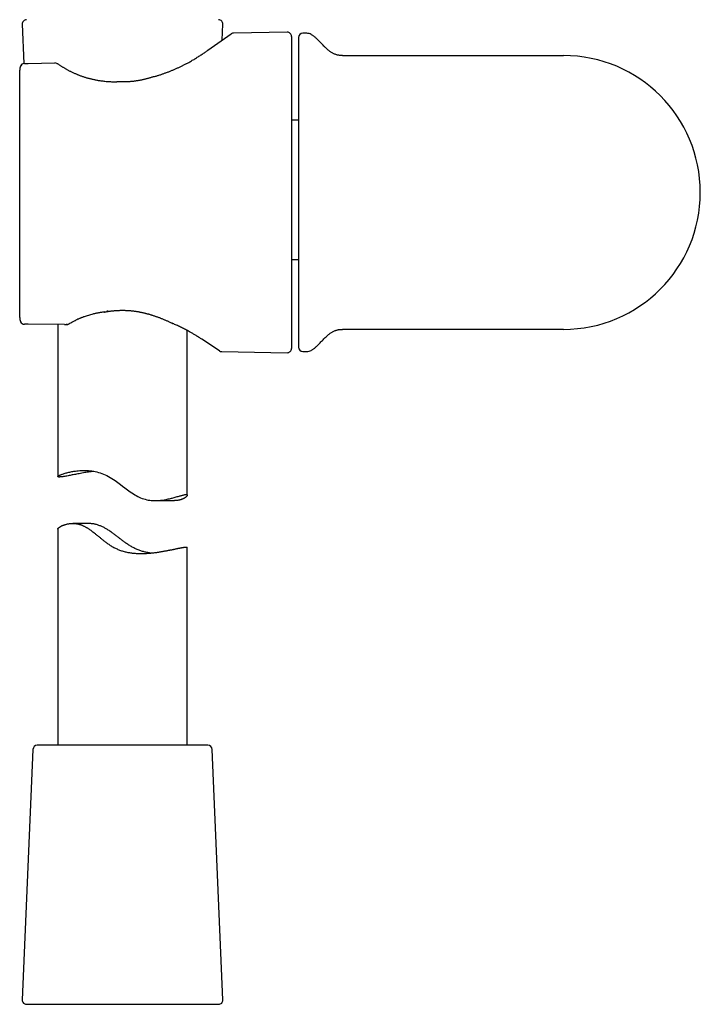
# Model space of a CAD drawing. Header units: millimetres. Extents: x 8 to 406, y 12 to 672.
# Tile 9 of 13: x 181 to 260, y 372 to 486. Entities that reach past the tile are written whole.
import ezdxf

# ---------------------------------------------------------------- set-up
doc = ezdxf.new("R2010")
doc.units = ezdxf.units.MM

msp = doc.modelspace()

# ---------------------------------------------------------------- linework, layer by layer
at = {"color": 7, "linetype": 'Continuous', "lineweight": 30}
for p, q in [((181.41, 485.7), (181.6, 481.16)), ((204.58, 483.85), (204.66, 485.7)), ((202.92, 482.68), (205.63, 484.58)), ((212.11, 484.78), (205.91, 484.67)), ((214.39, 484.65), (213.92, 484.65)), ((212.62, 484.28), (212.62, 466.22)), ((182.11, 481.17), (185.19, 481.21)), ((218.53, 482.07), (244.12, 482.07)), ((181.12, 480.38), (181.12, 480.37)), ((181.12, 480.38), (181.12, 480.37)), ((181.12, 451.75), (181.12, 480.37)), ((213.42, 474.59), (212.62, 474.59)), ((212.62, 466.22), (212.62, 448.17)), ((212.62, 458.44), (213.42, 458.44)), ((186.33, 450.92), (182.11, 450.96)), ((185.53, 450.93), (185.53, 433.32)), ((186.61, 450.93), (186.64, 450.93)), ((244.12, 450.37), (218.53, 450.37)), ((200.53, 431.16), (200.53, 450.23)), ((204.27, 447.88), (202.21, 449.23)), ((204.54, 447.8), (212.11, 447.67)), ((213.92, 447.8), (214.39, 447.8)), ((196.83, 430.54), (199.05, 430.54)), ((188.91, 427.91), (187.26, 427.91)), ((185.53, 427.25), (185.53, 402.22)), ((200.53, 402.22), (200.53, 425.15)), ((182.66, 401.74), (181.41, 372.74)), ((202.8, 402.22), (183.16, 402.22)), ((202.91, 402.22), (202.8, 402.22)), ((204.66, 372.74), (203.41, 401.74)), ((181.91, 372.22), (204.16, 372.22))]:
    msp.add_line(p, q, dxfattribs=at)
at = {"color": 7, "linetype": 'Continuous', "lineweight": 30, "flags": 128}
msp.add_lwpolyline([(189.72, 433.93), (189.57, 433.91), (189.41, 433.89), (189.25, 433.87), (189.1, 433.85), (188.94, 433.82), (188.8, 433.8), (188.65, 433.78), (188.5, 433.75), (188.33, 433.72), (188.16, 433.69), (188, 433.66), (187.84, 433.63), (187.71, 433.61), (187.58, 433.58), (187.46, 433.56), (187.33, 433.53), (187.21, 433.51), (187.09, 433.49), (186.97, 433.46), (186.85, 433.44), (186.72, 433.42), (186.6, 433.39), (186.48, 433.37), (186.36, 433.35), (186.27, 433.34), (186.19, 433.33), (186.11, 433.31), (186.03, 433.3), (185.96, 433.29), (185.9, 433.29), (185.85, 433.28), (185.79, 433.28), (185.74, 433.27), (185.69, 433.27), (185.64, 433.27), (185.61, 433.28), (185.58, 433.28), (185.56, 433.29), (185.55, 433.29), (185.54, 433.3), (185.53, 433.31), (185.54, 433.32), (185.54, 433.34), (185.55, 433.35), (185.57, 433.37), (185.59, 433.39), (185.63, 433.41), (185.67, 433.43), (185.7, 433.45), (185.75, 433.47), (185.79, 433.49), (185.85, 433.52), (185.9, 433.54), (185.96, 433.57), (186.03, 433.59), (186.1, 433.62), (186.19, 433.65), (186.29, 433.68), (186.39, 433.71), (186.5, 433.74), (186.6, 433.77), (186.7, 433.8), (186.81, 433.82), (186.92, 433.85), (187.03, 433.87), (187.15, 433.9), (187.28, 433.92), (187.41, 433.94), (187.57, 433.96), (187.74, 433.99), (187.91, 434), (188.09, 434.02), (188.24, 434.03), (188.4, 434.03), (188.57, 434.03), (188.73, 434.03), (188.91, 434.02), (189.09, 434.01), (189.28, 434), (189.47, 433.97), (189.66, 433.94), (189.86, 433.9), (190.05, 433.86), (190.25, 433.81), (190.45, 433.75), (190.64, 433.68), (190.84, 433.61), (191.03, 433.53), (191.23, 433.44), (191.42, 433.34), (191.61, 433.23), (191.8, 433.11), (191.99, 432.99), (192.17, 432.87), (192.33, 432.76), (192.48, 432.65), (192.63, 432.53), (192.79, 432.42), (193.04, 432.23), (193.29, 432.03), (193.45, 431.91), (193.61, 431.8), (193.76, 431.68), (193.92, 431.57), (194.11, 431.44), (194.3, 431.32), (194.46, 431.22), (194.63, 431.12), (194.79, 431.03), (194.96, 430.95), (195.13, 430.87), (195.31, 430.8), (195.49, 430.74), (195.66, 430.69), (195.84, 430.64), (196.01, 430.61), (196.19, 430.58), (196.36, 430.56), (196.54, 430.55), (196.71, 430.54), (196.88, 430.54), (197.05, 430.55), (197.16, 430.55), (197.27, 430.56), (197.38, 430.57), (197.49, 430.58), (197.68, 430.6), (197.86, 430.63), (198.04, 430.67), (198.22, 430.7), (198.34, 430.73), (198.46, 430.76), (198.58, 430.78), (198.69, 430.81), (198.8, 430.84), (198.91, 430.87), (199.02, 430.9), (199.13, 430.93), (199.25, 430.97), (199.36, 431), (199.48, 431.03), (199.58, 431.06), (199.67, 431.09), (199.75, 431.11), (199.83, 431.13), (199.91, 431.15), (199.98, 431.17), (200.05, 431.19), (200.12, 431.2), (200.18, 431.22), (200.24, 431.23), (200.29, 431.23), (200.34, 431.24), (200.38, 431.24), (200.38, 431.24)], dxfattribs=at)
at = {"color": 7, "linetype": 'Continuous', "lineweight": 30}
for centre, radius, start, end in [((181.91, 485.72), 0.5, 90, 182.4813), ((204.16, 485.72), 0.5, 357.5187, 90), ((205.92, 484.17), 0.5, 91.0594, 124.969), ((212.12, 484.28), 0.5, 0, 91), ((213.92, 484.15), 0.5, 90, 180), ((214.39, 483.65), 1, 60.2927, 90), ((181.69, 480.66), 0.5, 90.8202, 154.3878), ((181.69, 480.66), 0.5, 99.3799, 154.4597), ((185.2, 480.71), 0.5, 63.0662, 90.8202), ((244.12, 466.22), 15.85, 270, 90), ((185.42, 480.6), 0.5, 54.931, 63.5471), ((192.38, 478.52), 0.5, 86.6138, 89.8504), ((196.8, 479.14), 0.5, 105.5725, 108.1678), ((190.9, 452.87), 0.5, 276.8712, 279.712), ((181.68, 451.46), 0.5, 205.3811, 269.5275), ((181.68, 451.46), 0.5, 205.3163, 269.5275), ((199.06, 451.5), 0.5, 243.9965, 246.6851), ((212.12, 448.17), 0.5, 269, 0), ((213.92, 448.3), 0.5, 180, 270), ((204.55, 448.3), 0.5, 236.7746, 268.8965), ((214.39, 448.8), 1, 270, 299.7073), ((183.16, 401.72), 0.5, 90, 177.5187), ((202.91, 401.72), 0.5, 2.4813, 90), ((181.91, 372.72), 0.5, 177.5187, 270), ((204.16, 372.72), 0.5, 270, 2.4813)]:
    msp.add_arc(centre, radius, start, end, dxfattribs=at)
for points, knots in [([(218.53, 482.07), (218.49, 482.07), (218.4, 482.07), (218.26, 482.08), (218.11, 482.1), (217.95, 482.13), (217.81, 482.17), (217.66, 482.22), (217.52, 482.27), (217.38, 482.34), (217.25, 482.42), (217.12, 482.51), (216.98, 482.6), (216.86, 482.71), (216.73, 482.82), (216.61, 482.94), (216.48, 483.05), (216.35, 483.19), (216.2, 483.35), (216.03, 483.52), (215.87, 483.7), (215.71, 483.86), (215.55, 484.01), (215.41, 484.14), (215.28, 484.25), (215.14, 484.36), (215.01, 484.44), (214.93, 484.49), (214.89, 484.52)], [0, 0, 0, 0, 0.025361, 0.060196, 0.094604, 0.128708, 0.162647, 0.195971, 0.229447, 0.263247, 0.297541, 0.333128, 0.369328, 0.406106, 0.443395, 0.481097, 0.519092, 0.557246, 0.610642, 0.663649, 0.716033, 0.767649, 0.818377, 0.857562, 0.896141, 0.934137, 0.97161, 1, 1, 1, 1]), ([(213.42, 484.15), (213.42, 484.15), (213.42, 484.15), (213.42, 484.13), (213.42, 484.11), (213.42, 484.07), (213.42, 484.04), (213.42, 484), (213.42, 483.96), (213.42, 483.92), (213.42, 483.87), (213.42, 483.82), (213.42, 483.76), (213.42, 483.68), (213.42, 483.57), (213.42, 483.46), (213.42, 483.36), (213.42, 483.28), (213.42, 483.22), (213.42, 483.16), (213.42, 483.09), (213.42, 483.03), (213.42, 482.96), (213.42, 482.86), (213.42, 482.74), (213.42, 482.57), (213.42, 482.4), (213.42, 482.23), (213.42, 482.06), (213.42, 481.91), (213.42, 481.78), (213.42, 481.65), (213.42, 481.51), (213.42, 481.37), (213.42, 481.2), (213.42, 481), (213.42, 480.76), (213.42, 480.51), (213.42, 480.26), (213.42, 480), (213.42, 479.73), (213.42, 479.46), (213.42, 479.18), (213.42, 478.9), (213.42, 478.6), (213.42, 478.3), (213.42, 477.99), (213.42, 477.67), (213.42, 477.39), (213.42, 477.14), (213.42, 476.92), (213.42, 476.7), (213.42, 476.48), (213.42, 476.26), (213.42, 475.99), (213.42, 475.69), (213.42, 475.34), (213.42, 474.99), (213.42, 474.64), (213.42, 474.34), (213.42, 474.1), (213.42, 473.92), (213.42, 473.74), (213.42, 473.56), (213.42, 473.37), (213.42, 473.19), (213.42, 473.01), (213.42, 472.75), (213.42, 472.41), (213.42, 472), (213.42, 471.59), (213.42, 471.17), (213.42, 470.8), (213.42, 470.47), (213.42, 470.2), (213.42, 469.92), (213.42, 469.64), (213.42, 469.37), (213.42, 469.05), (213.42, 468.69), (213.42, 468.28), (213.42, 467.87), (213.42, 467.46), (213.42, 467.05), (213.42, 466.64), (213.42, 466.36), (213.42, 466.22)], [0, 0, 0, 0, 0.014635, 0.029248, 0.043847, 0.05844, 0.073034, 0.082594, 0.09216, 0.101735, 0.111319, 0.121178, 0.131336, 0.146553, 0.161752, 0.176943, 0.192134, 0.198958, 0.205783, 0.212613, 0.219446, 0.226285, 0.233129, 0.23998, 0.254418, 0.268831, 0.283227, 0.297612, 0.311996, 0.321416, 0.33084, 0.340271, 0.349709, 0.359159, 0.36862, 0.383367, 0.398088, 0.41279, 0.427481, 0.44217, 0.456601, 0.471045, 0.485509, 0.5, 0.514747, 0.529467, 0.544169, 0.558861, 0.573549, 0.583169, 0.592794, 0.602425, 0.612065, 0.621716, 0.63138, 0.645818, 0.660231, 0.674627, 0.689013, 0.703396, 0.710461, 0.717528, 0.724598, 0.731671, 0.73875, 0.745833, 0.752924, 0.760021, 0.775539, 0.791031, 0.806506, 0.821973, 0.837441, 0.847575, 0.857715, 0.867865, 0.878027, 0.887932, 0.897513, 0.912161, 0.926793, 0.941418, 0.956044, 0.970677, 0.985327, 1, 1, 1, 1]), ([(196.67, 479.63), (196.78, 479.66), (197.01, 479.72), (197.34, 479.83), (197.67, 479.94), (197.99, 480.05), (198.31, 480.17), (198.63, 480.3), (198.95, 480.43), (199.26, 480.56), (199.56, 480.7), (199.86, 480.84), (200.15, 480.99), (200.43, 481.13), (200.69, 481.27), (200.92, 481.4), (201.12, 481.52), (201.32, 481.63), (201.51, 481.75), (201.7, 481.87), (201.89, 481.98), (202.08, 482.1), (202.25, 482.22), (202.43, 482.34), (202.6, 482.45), (202.76, 482.57), (202.87, 482.64), (202.92, 482.68)], [0, 0, 0, 0, 0.043676, 0.087382, 0.131099, 0.174806, 0.218483, 0.263168, 0.307883, 0.352609, 0.397325, 0.44201, 0.487449, 0.532899, 0.578338, 0.612716, 0.647103, 0.68149, 0.715867, 0.751206, 0.786556, 0.821906, 0.857245, 0.892928, 0.928623, 0.964317, 1, 1, 1, 1]), ([(202.92, 482.68), (202.92, 482.68), (202.92, 482.68), (202.92, 482.68), (202.92, 482.68), (202.92, 482.68)], [0, 0, 0, 0, 0.406881, 0.754699, 1, 1, 1, 1]), ([(181.68, 481.16), (181.69, 481.16), (181.7, 481.16), (181.74, 481.16), (181.77, 481.17), (181.81, 481.17), (181.85, 481.17), (181.89, 481.17), (181.94, 481.17), (181.98, 481.17), (182.03, 481.17), (182.07, 481.17), (182.09, 481.17), (182.11, 481.17)], [0, 0, 0, 0, 0.1199532, 0.2400405, 0.3598538, 0.4539187, 0.5481476, 0.64201, 0.7310743, 0.8200262, 0.8799605, 0.9401295, 1, 1, 1, 1]), ([(185.65, 481.05), (185.61, 481.07), (185.54, 481.1), (185.46, 481.14), (185.42, 481.16)], [0, 0, 0, 0, 0.491008, 1, 1, 1, 1]), ([(181.23, 480.88), (181.23, 480.88), (181.23, 480.86), (181.21, 480.83), (181.19, 480.78), (181.17, 480.72), (181.16, 480.67), (181.15, 480.62), (181.14, 480.56), (181.13, 480.51), (181.12, 480.45), (181.12, 480.41), (181.12, 480.38), (181.12, 480.38)], [0, 0, 0, 0, 0.006949, 0.111574, 0.216644, 0.322209, 0.428307, 0.534964, 0.642194, 0.749997, 0.858359, 0.96725, 1, 1, 1, 1]), ([(185.71, 481.01), (185.75, 480.98), (185.82, 480.93), (185.93, 480.86), (186.05, 480.78), (186.16, 480.71), (186.28, 480.64), (186.4, 480.56), (186.53, 480.49), (186.66, 480.42), (186.79, 480.35), (186.93, 480.28), (187.06, 480.21), (187.21, 480.14), (187.35, 480.07), (187.5, 480.01), (187.65, 479.94), (187.8, 479.88), (187.94, 479.82), (188.09, 479.77), (188.25, 479.71), (188.4, 479.66), (188.55, 479.61), (188.71, 479.56), (188.87, 479.51), (189.03, 479.46), (189.2, 479.42), (189.36, 479.38), (189.53, 479.34), (189.7, 479.3), (189.87, 479.27), (190.05, 479.23), (190.22, 479.2), (190.42, 479.17), (190.64, 479.14), (190.88, 479.11), (191.13, 479.08), (191.38, 479.06), (191.63, 479.05), (191.88, 479.03), (192.13, 479.03), (192.3, 479.03), (192.39, 479.02)], [0, 0, 0, 0, 0.022704, 0.045417, 0.068202, 0.090987, 0.11381, 0.136634, 0.159532, 0.182441, 0.205807, 0.229185, 0.252596, 0.27602, 0.299571, 0.323135, 0.346734, 0.370345, 0.39293, 0.415526, 0.438199, 0.460873, 0.483588, 0.506303, 0.529312, 0.552322, 0.575373, 0.598423, 0.621722, 0.645031, 0.668453, 0.691886, 0.715349, 0.738821, 0.771219, 0.803642, 0.836138, 0.868657, 0.901437, 0.934239, 0.967109, 1, 1, 1, 1]), ([(196.65, 479.62), (196.63, 479.61), (196.56, 479.59), (196.44, 479.55), (196.29, 479.51), (196.14, 479.46), (195.99, 479.42), (195.84, 479.38), (195.69, 479.34), (195.55, 479.31), (195.4, 479.27), (195.25, 479.24), (195.1, 479.21), (194.96, 479.18), (194.81, 479.16), (194.67, 479.14), (194.53, 479.11), (194.38, 479.09), (194.24, 479.08), (194.1, 479.06), (193.95, 479.05), (193.81, 479.04), (193.67, 479.03), (193.53, 479.02), (193.39, 479.01), (193.25, 479.01), (193.11, 479.01), (192.97, 479.01), (192.83, 479.01), (192.69, 479.01), (192.55, 479.02), (192.46, 479.02), (192.41, 479.02)], [0, 0, 0, 0, 0.013665, 0.051775, 0.089517, 0.126803, 0.16361, 0.200128, 0.236338, 0.272226, 0.307779, 0.342984, 0.377835, 0.412323, 0.446437, 0.480293, 0.513911, 0.547287, 0.580443, 0.6134, 0.646177, 0.678797, 0.71128, 0.743647, 0.775911, 0.808, 0.839922, 0.872023, 0.904266, 0.936617, 0.96904, 1, 1, 1, 1]), ([(213.42, 466.22), (213.42, 466.09), (213.42, 465.81), (213.42, 465.4), (213.42, 464.99), (213.42, 464.58), (213.42, 464.22), (213.42, 463.9), (213.42, 463.64), (213.42, 463.37), (213.42, 463.1), (213.42, 462.83), (213.42, 462.5), (213.42, 462.13), (213.42, 461.72), (213.42, 461.3), (213.42, 460.97), (213.42, 460.71), (213.42, 460.53), (213.42, 460.35), (213.42, 460.17), (213.42, 459.98), (213.42, 459.8), (213.42, 459.56), (213.42, 459.25), (213.42, 458.88), (213.42, 458.51), (213.42, 458.14), (213.42, 457.83), (213.42, 457.55), (213.42, 457.32), (213.42, 457.09), (213.42, 456.86), (213.42, 456.64), (213.42, 456.37), (213.42, 456.07), (213.42, 455.73), (213.42, 455.4), (213.42, 455.07), (213.42, 454.75), (213.42, 454.44), (213.42, 454.14), (213.42, 453.84), (213.42, 453.55), (213.42, 453.26), (213.42, 452.97), (213.42, 452.7), (213.42, 452.43), (213.42, 452.2), (213.42, 452), (213.42, 451.84), (213.42, 451.68), (213.42, 451.52), (213.42, 451.37), (213.42, 451.19), (213.42, 451), (213.42, 450.79), (213.42, 450.59), (213.42, 450.39), (213.42, 450.24), (213.42, 450.12), (213.42, 450.03), (213.42, 449.95), (213.42, 449.87), (213.42, 449.79), (213.42, 449.71), (213.42, 449.63), (213.42, 449.53), (213.42, 449.4), (213.42, 449.25), (213.42, 449.12), (213.42, 448.99), (213.42, 448.89), (213.42, 448.81), (213.42, 448.74), (213.42, 448.68), (213.42, 448.63), (213.42, 448.57), (213.42, 448.52), (213.42, 448.47), (213.42, 448.41), (213.42, 448.37), (213.42, 448.34), (213.42, 448.32), (213.42, 448.3), (213.42, 448.3), (213.42, 448.3)], [0, 0, 0, 0, 0.014637, 0.029252, 0.043852, 0.058445, 0.073038, 0.082598, 0.092163, 0.101737, 0.11132, 0.121178, 0.131336, 0.146553, 0.161752, 0.176943, 0.192134, 0.198958, 0.205783, 0.212613, 0.219446, 0.226285, 0.233129, 0.23998, 0.254418, 0.268831, 0.283227, 0.297612, 0.311996, 0.321416, 0.33084, 0.340271, 0.349709, 0.359159, 0.36862, 0.383367, 0.398088, 0.41279, 0.427481, 0.44217, 0.456601, 0.471045, 0.485509, 0.5, 0.514747, 0.529467, 0.544169, 0.558861, 0.573549, 0.583169, 0.592794, 0.602425, 0.612065, 0.621716, 0.63138, 0.645818, 0.660231, 0.674627, 0.689013, 0.703397, 0.710461, 0.717528, 0.724598, 0.731671, 0.73875, 0.745833, 0.752924, 0.760021, 0.775539, 0.791031, 0.806506, 0.821973, 0.837441, 0.847575, 0.857715, 0.867865, 0.878027, 0.887931, 0.897511, 0.912157, 0.926789, 0.941413, 0.956039, 0.970674, 0.985325, 1, 1, 1, 1]), ([(181.12, 451.75), (181.12, 451.73), (181.12, 451.69), (181.13, 451.64), (181.13, 451.58), (181.14, 451.52), (181.15, 451.47), (181.17, 451.41), (181.19, 451.36), (181.21, 451.31), (181.22, 451.27), (181.23, 451.25), (181.23, 451.25)], [0, 0, 0, 0, 0.106523, 0.216697, 0.326861, 0.437273, 0.547582, 0.657357, 0.766678, 0.875445, 0.983583, 1, 1, 1, 1]), ([(190.96, 452.38), (190.9, 452.37), (190.79, 452.36), (190.61, 452.33), (190.44, 452.31), (190.27, 452.28), (190.1, 452.24), (189.94, 452.21), (189.77, 452.17), (189.57, 452.12), (189.34, 452.06), (189.08, 451.99), (188.83, 451.91), (188.62, 451.84), (188.46, 451.78), (188.34, 451.73), (188.22, 451.69), (188.1, 451.64), (187.98, 451.59), (187.83, 451.52), (187.71, 451.47), (187.64, 451.43)], [0, 0, 0, 0, 0.0471496, 0.0943245, 0.1415767, 0.1890034, 0.23643, 0.284075, 0.3317198, 0.3794359, 0.455684, 0.5320525, 0.6087881, 0.6856478, 0.72478, 0.7639122, 0.8031095, 0.8423068, 0.881699, 0.9210912, 1, 1, 1, 1]), ([(190.98, 452.38), (190.98, 452.38), (191.04, 452.39), (191.15, 452.41), (191.26, 452.43), (191.33, 452.44), (191.34, 452.44)], [0, 0, 0, 0, 0.010358, 0.441282, 0.902508, 1, 1, 1, 1]), ([(191.26, 452.56), (191.26, 452.55), (191.27, 452.53), (191.28, 452.51), (191.29, 452.48), (191.3, 452.47), (191.31, 452.45), (191.32, 452.45), (191.33, 452.44), (191.34, 452.44), (191.34, 452.44), (191.34, 452.44)], [0, 0, 0, 0, 0.072276, 0.229767, 0.389449, 0.50135, 0.614027, 0.729155, 0.845128, 0.957018, 1, 1, 1, 1]), ([(191.34, 452.44), (191.36, 452.44), (191.42, 452.45), (191.53, 452.47), (191.65, 452.49), (191.78, 452.5), (191.9, 452.52), (192.03, 452.53), (192.16, 452.54), (192.3, 452.55), (192.43, 452.56), (192.56, 452.57), (192.7, 452.57), (192.83, 452.58), (192.97, 452.58), (193.1, 452.58), (193.23, 452.58), (193.37, 452.57), (193.5, 452.57), (193.64, 452.56), (193.77, 452.55), (193.91, 452.54), (194.04, 452.53), (194.17, 452.51), (194.31, 452.5), (194.45, 452.48), (194.58, 452.46), (194.72, 452.44), (194.85, 452.42), (194.99, 452.39), (195.13, 452.36), (195.27, 452.34), (195.4, 452.31), (195.54, 452.27), (195.68, 452.24), (195.82, 452.2), (195.96, 452.17), (196.1, 452.13), (196.24, 452.09), (196.38, 452.04), (196.52, 452), (196.67, 451.95), (196.81, 451.9), (196.95, 451.85), (197.09, 451.8), (197.23, 451.75), (197.38, 451.7), (197.52, 451.64), (197.66, 451.58), (197.81, 451.52), (197.95, 451.46), (198.09, 451.4), (198.23, 451.34), (198.38, 451.27), (198.52, 451.21), (198.66, 451.14), (198.77, 451.09), (198.83, 451.06), (198.84, 451.05)], [0, 0, 0, 0, 0.005715, 0.023995, 0.039974, 0.054578, 0.069629, 0.08639, 0.103089, 0.119733, 0.136336, 0.152906, 0.169447, 0.185965, 0.20247, 0.218974, 0.235485, 0.251953, 0.268473, 0.285065, 0.301672, 0.318225, 0.334771, 0.351517, 0.368338, 0.385248, 0.402261, 0.41939, 0.436648, 0.45405, 0.471609, 0.489339, 0.50715, 0.525091, 0.543272, 0.561677, 0.580288, 0.599086, 0.618051, 0.637159, 0.656384, 0.675712, 0.695399, 0.715343, 0.735471, 0.755796, 0.776336, 0.797105, 0.81812, 0.839396, 0.860947, 0.882489, 0.904312, 0.926334, 0.948548, 0.970941, 0.993503, 1, 1, 1, 1]), ([(182.11, 450.96), (182.09, 450.96), (182.06, 450.96), (182.01, 450.96), (181.96, 450.96), (181.91, 450.96), (181.87, 450.96), (181.83, 450.96), (181.79, 450.96), (181.76, 450.96), (181.73, 450.96), (181.7, 450.96), (181.69, 450.96), (181.68, 450.96)], [0, 0, 0, 0, 0.070834, 0.141715, 0.228107, 0.314634, 0.40112, 0.487945, 0.574624, 0.680728, 0.78714, 0.893698, 1, 1, 1, 1]), ([(186.33, 450.92), (186.33, 450.92), (186.38, 450.92), (186.47, 450.92), (186.56, 450.93), (186.61, 450.93)], [0, 0, 0, 0, 0.020307, 0.510004, 1, 1, 1, 1]), ([(186.55, 451), (186.55, 451), (186.56, 450.99), (186.58, 450.97), (186.6, 450.95), (186.62, 450.94), (186.63, 450.93), (186.64, 450.93)], [0, 0, 0, 0, 0.02558, 0.296551, 0.569897, 0.784347, 1, 1, 1, 1]), ([(186.64, 450.93), (186.66, 450.93), (186.69, 450.94), (186.73, 450.96), (186.76, 450.97), (186.78, 450.98), (186.8, 450.99), (186.82, 451), (186.84, 451.01), (186.84, 451.01), (186.84, 451.01)], [0, 0, 0, 0, 0.2721225, 0.4113093, 0.5518423, 0.6595293, 0.7687922, 0.8767026, 0.9884387, 1, 1, 1, 1]), ([(186.84, 451.01), (186.91, 451.05), (187.05, 451.13), (187.23, 451.23), (187.4, 451.31), (187.52, 451.38), (187.6, 451.41), (187.63, 451.43), (187.64, 451.43)], [0, 0, 0, 0, 0.264187, 0.528593, 0.705397, 0.882276, 0.985384, 1, 1, 1, 1]), ([(202.21, 449.23), (202.16, 449.26), (202.06, 449.33), (201.9, 449.43), (201.74, 449.53), (201.57, 449.64), (201.41, 449.74), (201.25, 449.83), (201.09, 449.92), (200.91, 450.03), (200.69, 450.15), (200.45, 450.28), (200.22, 450.4), (199.99, 450.51), (199.76, 450.63), (199.52, 450.74), (199.29, 450.85), (199.07, 450.95), (198.93, 451.01), (198.86, 451.04)], [0, 0, 0, 0, 0.058336, 0.1167, 0.175075, 0.23344, 0.291777, 0.340913, 0.390056, 0.439192, 0.511362, 0.583532, 0.645922, 0.708346, 0.770781, 0.833205, 0.895594, 0.947784, 1, 1, 1, 1]), ([(214.89, 447.93), (214.92, 447.95), (215, 447.99), (215.11, 448.07), (215.24, 448.16), (215.36, 448.26), (215.49, 448.38), (215.64, 448.51), (215.79, 448.67), (215.94, 448.83), (216.1, 449), (216.27, 449.17), (216.44, 449.34), (216.61, 449.51), (216.76, 449.66), (216.91, 449.78), (217.04, 449.88), (217.17, 449.98), (217.31, 450.06), (217.44, 450.14), (217.59, 450.2), (217.73, 450.25), (217.87, 450.29), (218, 450.32), (218.14, 450.35), (218.29, 450.36), (218.41, 450.37), (218.5, 450.37), (218.53, 450.37)], [0, 0, 0, 0, 0.025056, 0.058985, 0.09333, 0.128145, 0.163456, 0.210444, 0.25824, 0.306761, 0.359428, 0.41264, 0.466073, 0.519309, 0.571968, 0.609053, 0.645597, 0.681543, 0.716876, 0.751632, 0.785947, 0.820008, 0.85116, 0.882374, 0.913768, 0.945444, 0.977496, 1, 1, 1, 1]), ([(200.38, 431.24), (200.4, 431.24), (200.42, 431.24), (200.45, 431.23), (200.48, 431.23), (200.5, 431.22), (200.52, 431.21), (200.53, 431.19), (200.54, 431.17), (200.53, 431.15), (200.53, 431.12), (200.52, 431.1), (200.5, 431.08), (200.48, 431.05), (200.45, 431.02), (200.43, 430.99), (200.39, 430.96), (200.35, 430.93), (200.3, 430.9), (200.24, 430.86), (200.18, 430.82), (200.11, 430.78), (200.04, 430.75), (199.97, 430.72), (199.9, 430.69), (199.82, 430.66), (199.72, 430.63), (199.62, 430.61), (199.51, 430.58), (199.4, 430.56), (199.27, 430.55), (199.16, 430.54), (199.08, 430.54), (199.05, 430.54)], [0, 0, 0, 0, 0.029396, 0.058793, 0.088282, 0.117771, 0.153562, 0.189354, 0.225305, 0.261256, 0.291552, 0.321847, 0.352231, 0.382614, 0.41198, 0.441346, 0.470785, 0.500224, 0.535863, 0.571502, 0.607265, 0.643027, 0.673094, 0.703162, 0.733308, 0.763453, 0.798436, 0.833455, 0.868704, 0.903952, 0.939394, 0.974834, 1, 1, 1, 1]), ([(185.54, 427.25), (185.54, 427.25), (185.53, 427.26), (185.54, 427.28), (185.55, 427.3), (185.57, 427.32), (185.59, 427.35), (185.62, 427.37), (185.65, 427.4), (185.68, 427.42), (185.72, 427.45), (185.76, 427.48), (185.81, 427.52), (185.87, 427.55), (185.94, 427.59), (186.02, 427.63), (186.1, 427.66), (186.18, 427.7), (186.26, 427.73), (186.34, 427.75), (186.43, 427.78), (186.53, 427.81), (186.65, 427.84), (186.77, 427.86), (186.89, 427.88), (187.02, 427.9), (187.16, 427.9), (187.3, 427.91), (187.44, 427.9), (187.56, 427.89), (187.66, 427.88), (187.77, 427.86), (187.88, 427.84), (187.99, 427.81), (188.1, 427.78), (188.19, 427.75), (188.27, 427.72), (188.35, 427.69), (188.44, 427.65), (188.54, 427.6), (188.66, 427.55), (188.77, 427.48), (188.89, 427.41), (189.01, 427.34), (189.14, 427.26), (189.28, 427.16), (189.44, 427.04), (189.61, 426.91), (189.77, 426.79), (189.92, 426.66), (190.07, 426.55), (190.22, 426.43), (190.4, 426.28), (190.61, 426.1), (190.83, 425.93), (191.03, 425.78), (191.19, 425.66), (191.35, 425.54), (191.52, 425.42), (191.71, 425.3), (191.91, 425.18), (192.11, 425.08), (192.3, 424.98), (192.5, 424.9), (192.7, 424.82), (192.9, 424.74), (193.11, 424.68), (193.33, 424.62), (193.54, 424.57), (193.75, 424.53), (193.96, 424.5), (194.17, 424.47), (194.39, 424.45), (194.6, 424.43), (194.81, 424.42), (195.02, 424.41), (195.22, 424.41), (195.4, 424.41), (195.57, 424.42), (195.74, 424.43), (195.92, 424.44), (196.1, 424.45), (196.3, 424.47), (196.49, 424.49), (196.67, 424.51), (196.84, 424.53), (197, 424.55), (197.15, 424.58), (197.3, 424.6), (197.45, 424.62), (197.59, 424.65), (197.73, 424.67), (197.88, 424.7), (198.04, 424.73), (198.2, 424.76), (198.35, 424.79), (198.5, 424.81), (198.63, 424.84), (198.75, 424.86), (198.87, 424.89), (198.99, 424.91), (199.1, 424.94), (199.21, 424.96), (199.32, 424.98), (199.44, 425.01), (199.55, 425.03), (199.67, 425.05), (199.78, 425.07), (199.87, 425.09), (199.96, 425.11), (200.03, 425.12), (200.1, 425.13), (200.17, 425.14), (200.23, 425.15), (200.28, 425.16), (200.33, 425.16), (200.37, 425.17), (200.41, 425.17), (200.45, 425.17), (200.48, 425.17), (200.51, 425.17), (200.52, 425.16), (200.53, 425.16), (200.53, 425.15), (200.53, 425.15), (200.53, 425.15)], [0, 0, 0, 0, 0.003684, 0.012983, 0.022282, 0.030119, 0.037955, 0.045814, 0.053673, 0.061269, 0.068865, 0.07648, 0.084095, 0.093313, 0.102532, 0.111783, 0.121033, 0.12881, 0.136588, 0.144385, 0.152183, 0.161232, 0.17029, 0.179408, 0.188525, 0.197693, 0.20686, 0.216106, 0.225371, 0.231645, 0.237921, 0.244194, 0.250543, 0.256895, 0.263243, 0.267629, 0.272015, 0.276415, 0.280816, 0.287087, 0.29336, 0.299632, 0.305978, 0.312325, 0.318671, 0.327394, 0.336128, 0.345575, 0.355032, 0.363152, 0.371272, 0.379404, 0.387537, 0.401145, 0.414765, 0.423061, 0.431357, 0.439672, 0.447986, 0.457792, 0.467614, 0.476336, 0.485075, 0.493911, 0.502747, 0.511657, 0.520567, 0.52958, 0.538611, 0.547326, 0.556056, 0.564868, 0.57368, 0.582548, 0.591416, 0.600359, 0.609313, 0.616571, 0.62383, 0.631111, 0.638392, 0.647218, 0.656045, 0.664905, 0.673766, 0.681221, 0.688677, 0.696151, 0.703625, 0.711013, 0.718401, 0.725806, 0.733211, 0.742172, 0.751133, 0.760123, 0.769114, 0.77667, 0.784226, 0.791801, 0.799375, 0.807439, 0.815503, 0.823589, 0.831675, 0.841483, 0.851291, 0.86114, 0.87099, 0.879288, 0.887587, 0.895912, 0.904236, 0.912042, 0.919848, 0.927676, 0.935504, 0.944998, 0.954491, 0.964025, 0.973558, 0.981589, 0.989619, 0.997674, 1, 1, 1, 1]), ([(196.29, 424.47), (196.28, 424.47), (196.2, 424.48), (196.05, 424.5), (195.85, 424.54), (195.65, 424.58), (195.45, 424.64), (195.25, 424.69), (195.05, 424.76), (194.85, 424.84), (194.65, 424.92), (194.46, 425.01), (194.26, 425.11), (194.07, 425.22), (193.88, 425.33), (193.69, 425.45), (193.52, 425.57), (193.35, 425.68), (193.2, 425.8), (193.04, 425.91), (192.86, 426.05), (192.64, 426.22), (192.42, 426.39), (192.23, 426.53), (192.07, 426.65), (191.92, 426.76), (191.75, 426.88), (191.57, 427.01), (191.39, 427.12), (191.22, 427.23), (191.06, 427.32), (190.9, 427.41), (190.73, 427.5), (190.56, 427.57), (190.39, 427.64), (190.22, 427.71), (190.04, 427.76), (189.87, 427.8), (189.7, 427.84), (189.53, 427.86), (189.36, 427.88), (189.19, 427.9), (189.04, 427.9), (188.95, 427.9), (188.91, 427.9)], [0, 0, 0, 0, 0.005148, 0.030596, 0.056044, 0.081743, 0.107494, 0.13255, 0.157656, 0.183052, 0.208447, 0.234058, 0.259669, 0.285572, 0.311523, 0.337244, 0.362993, 0.385109, 0.407226, 0.42938, 0.451533, 0.488596, 0.525686, 0.54828, 0.570874, 0.593502, 0.616131, 0.64279, 0.669476, 0.691646, 0.71384, 0.736221, 0.758601, 0.781156, 0.803709, 0.826545, 0.849446, 0.871633, 0.893875, 0.916389, 0.938904, 0.961597, 0.984291, 1, 1, 1, 1])]:
    msp.add_open_spline(points, degree=3, knots=knots, dxfattribs=at)

doc.saveas('drawing.dxf')
